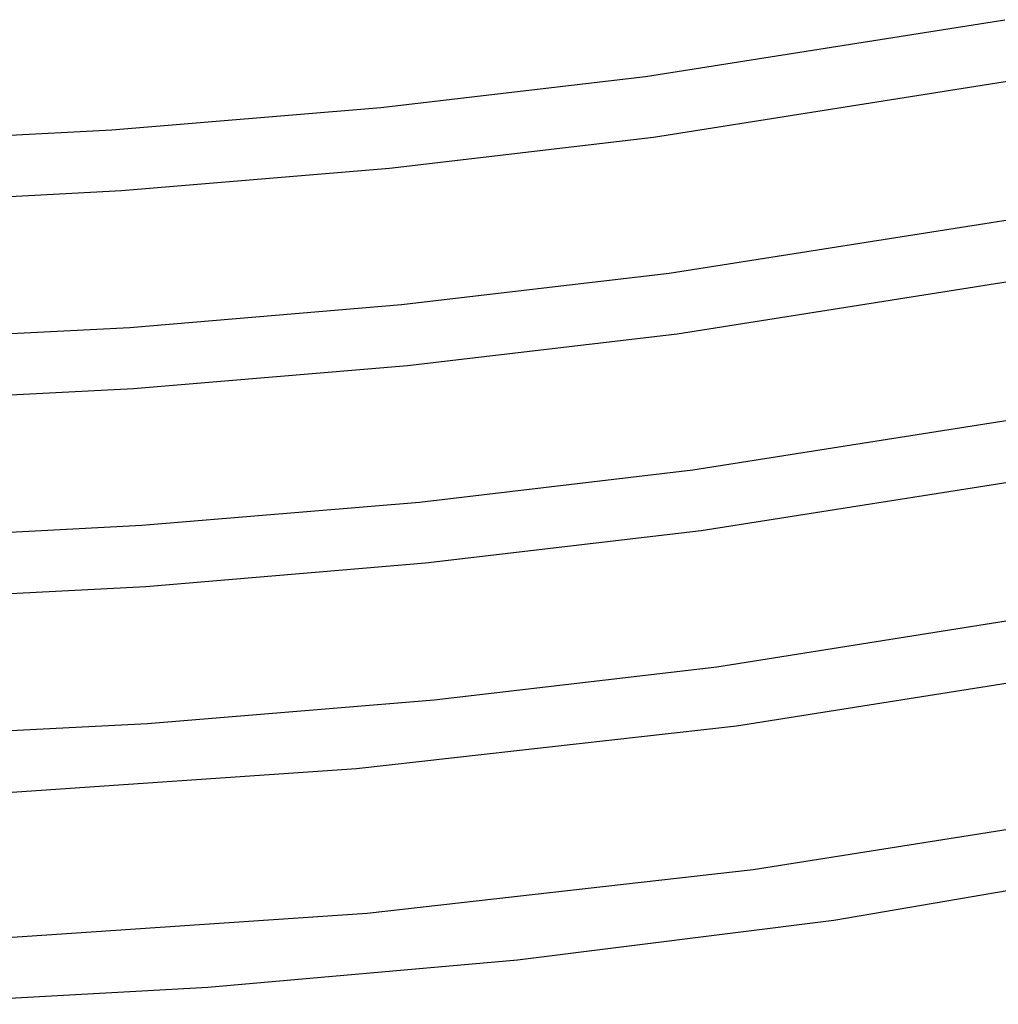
# Model space of a CAD drawing. Header units: millimetres. Extents: x -305 to 305, y -173 to 291.
# Tile 6 of 95: x 31 to 95, y -151 to -87. Entities that reach past the tile are written whole.
import ezdxf

# ---------------------------------------------------------------- set-up
doc = ezdxf.new("R2010")
doc.units = ezdxf.units.MM
doc.layers.add('THICK', color=7, linetype='Continuous')

msp = doc.modelspace()

# ---------------------------------------------------------------- linework, layer by layer
at = {"layer": 'THICK'}
for p, q in [((71.686, -90.712), (95.185, -86.996)), ((54.383, -92.735), (71.686, -90.712)), ((72.217, -94.677), (95.905, -90.931)), ((36.809, -94.203), (54.383, -92.735)), ((18.456, -95.123), (36.809, -94.203)), ((54.96, -96.697), (72.217, -94.677)), ((37.438, -98.169), (54.96, -96.697)), ((19.735, -99.081), (37.438, -98.169)), ((73.239, -103.569), (97.247, -99.773)), ((55.747, -105.618), (73.239, -103.569)), ((73.77, -107.534), (97.967, -103.707)), ((37.981, -107.11), (55.747, -105.618)), ((20.031, -108.035), (37.981, -107.11)), ((56.137, -109.598), (73.77, -107.534)), ((38.233, -111.102), (56.137, -109.598)), ((20.145, -112.034), (38.233, -111.102)), ((74.792, -116.426), (99.309, -112.549)), ((56.921, -118.519), (74.792, -116.426)), ((75.323, -120.391), (100.029, -116.484)), ((38.771, -120.043), (56.921, -118.519)), ((20.432, -120.988), (38.771, -120.043)), ((57.313, -122.5), (75.323, -120.391)), ((39.026, -124.035), (57.313, -122.5)), ((20.551, -124.986), (39.026, -124.035)), ((76.345, -129.283), (101.371, -125.326)), ((57.885, -131.441), (76.345, -129.283)), ((77.632, -133.146), (101.777, -129.318)), ((39.135, -133.005), (57.885, -131.441)), ((19.542, -133.985), (39.135, -133.005)), ((52.807, -135.943), (77.632, -133.146)), ((27.519, -137.67), (52.807, -135.943)), ((78.736, -142.545), (103.282, -138.662)), ((83.998, -145.84), (111.822, -141.112)), ((53.492, -145.38), (78.736, -142.545)), ((27.771, -147.128), (53.492, -145.38)), ((63.334, -148.433), (83.998, -145.84)), ((43.088, -150.233), (63.334, -148.433)), ((22.606, -151.347), (43.088, -150.233))]:
    msp.add_line(p, q, dxfattribs=at)

doc.saveas('drawing.dxf')
